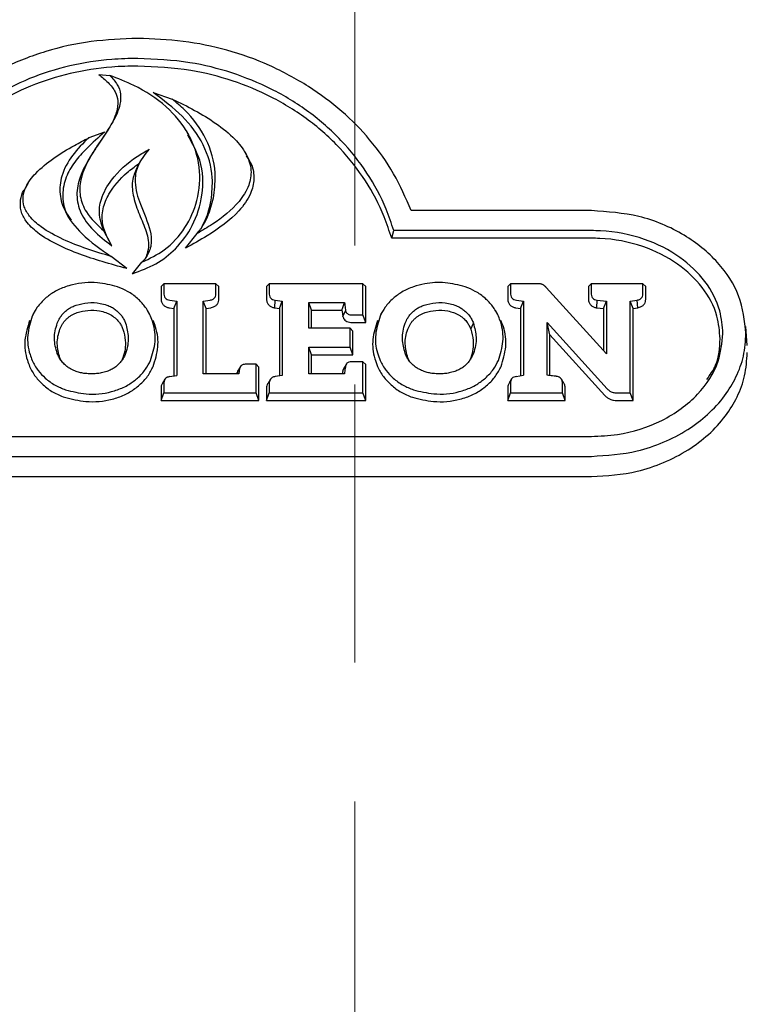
# Model space of a CAD drawing. Header units: inches. Extents: x 35 to 206, y 22 to 147.
# Tile 15 of 49: x 97.71 to 99.8, y 50.83 to 53.66. Entities that reach past the tile are written whole.
import ezdxf

# ---------------------------------------------------------------- set-up
doc = ezdxf.new("R2010")
doc.units = ezdxf.units.IN
doc.header["$LTSCALE"] = 16
doc.header["$MEASUREMENT"] = 0
doc.linetypes.add('HIDDEN', pattern=[0.075, 0.05, -0.025])
doc.layers.add('FORMAT', color=7, linetype='Continuous')

msp = doc.modelspace()

# ---------------------------------------------------------------- linework, layer by layer
at = {"color": 7, "linetype": 'Continuous', "lineweight": 25}
for p, q in [((97.9385, 53.5028), (97.9694, 53.4998)), ((98.0947, 53.4504), (98.1494, 53.4319)), ((97.9545, 53.3366), (97.9093, 53.3206)), ((98.197, 53.3289), (98.1899, 53.3407)), ((98.364, 53.2699), (98.3569, 53.2816)), ((98.0557, 53.2506), (98.0484, 53.2385)), ((97.7341, 53.189), (97.7269, 53.1773)), ((99.3551, 53.1109), (98.8364, 53.1109)), ((97.9756, 53.0099), (97.953, 53.0525)), ((98.1878, 53.003), (98.2208, 53.045)), ((98.7806, 53.0315), (98.7868, 53.0535)), ((99.3551, 53.0535), (98.7868, 53.0535)), ((99.3551, 53.0315), (98.7806, 53.0315)), ((98.0187, 52.944), (97.9737, 52.9791)), ((98.0348, 52.9295), (98.0623, 52.9625)), ((98.1173, 52.8926), (98.1254, 52.9007)), ((98.1173, 52.8926), (98.1173, 52.8561)), ((98.1254, 52.9007), (98.1254, 52.8711)), ((98.2751, 52.9007), (98.1254, 52.9007)), ((98.2751, 52.8711), (98.2751, 52.9007)), ((98.2831, 52.8926), (98.2751, 52.9007)), ((98.2831, 52.8561), (98.2831, 52.8926)), ((98.4206, 52.8926), (98.4286, 52.9007)), ((98.4206, 52.8926), (98.4206, 52.8561)), ((98.4286, 52.9007), (98.4286, 52.8711)), ((98.6981, 52.9007), (98.4286, 52.9007)), ((98.6981, 52.8113), (98.6981, 52.9007)), ((98.7061, 52.8926), (98.6981, 52.9007)), ((98.7061, 52.7894), (98.7061, 52.8926)), ((99.1146, 52.8926), (99.1226, 52.9007)), ((99.1146, 52.8926), (99.1146, 52.8561)), ((99.1226, 52.9007), (99.1226, 52.8711)), ((99.199, 52.9007), (99.1226, 52.9007)), ((99.3984, 52.6987), (99.2253, 52.8899)), ((99.3466, 52.8926), (99.3547, 52.9007)), ((99.3466, 52.8926), (99.3466, 52.8561)), ((99.3547, 52.9007), (99.3547, 52.8711)), ((99.5034, 52.9007), (99.3547, 52.9007)), ((99.5034, 52.8711), (99.5034, 52.9007)), ((99.5114, 52.8926), (99.5034, 52.9007)), ((99.5114, 52.8561), (99.5114, 52.8926)), ((98.1425, 52.8533), (98.1622, 52.8504)), ((98.1542, 52.8295), (98.1622, 52.8504)), ((98.1622, 52.8504), (98.1622, 52.6364)), ((98.2385, 52.8502), (98.2586, 52.8533)), ((98.2385, 52.6414), (98.2385, 52.8502)), ((98.2466, 52.8294), (98.2385, 52.8502)), ((98.4441, 52.8315), (98.4455, 52.8533)), ((98.4455, 52.8533), (98.4659, 52.8504)), ((98.4579, 52.8295), (98.4659, 52.8504)), ((98.4659, 52.8504), (98.4659, 52.6369)), ((98.5422, 52.8463), (98.6449, 52.8463)), ((98.5422, 52.7726), (98.5422, 52.8463)), ((98.5503, 52.8244), (98.5422, 52.8463)), ((99.1394, 52.8533), (99.1595, 52.8504)), ((99.1514, 52.8295), (99.1595, 52.8504)), ((99.1595, 52.8504), (99.1595, 52.6372)), ((99.3706, 52.8314), (99.3719, 52.8533)), ((99.3719, 52.8533), (99.3984, 52.8502)), ((99.3903, 52.8291), (99.3984, 52.8502)), ((99.3984, 52.8502), (99.3984, 52.6987)), ((99.4669, 52.8504), (99.487, 52.8533)), ((99.4749, 52.8295), (99.4669, 52.8504)), ((99.4669, 52.5869), (99.4669, 52.8504)), ((99.4884, 52.8315), (99.487, 52.8533)), ((97.755, 52.8235), (97.7479, 52.8117)), ((98.0853, 52.8122), (98.0781, 52.824)), ((98.1411, 52.8314), (98.1542, 52.8295)), ((98.1542, 52.8295), (98.1542, 52.6353)), ((98.2466, 52.8294), (98.26, 52.8315)), ((98.2466, 52.6414), (98.2466, 52.8294)), ((98.4441, 52.8315), (98.4579, 52.8295)), ((98.4579, 52.8295), (98.4579, 52.6356)), ((98.5503, 52.7726), (98.5503, 52.8244)), ((98.5503, 52.8244), (98.6377, 52.8244)), ((98.6401, 52.8066), (98.648, 52.8229)), ((98.7559, 52.8236), (98.7488, 52.8118)), ((99.0862, 52.8119), (99.0791, 52.8237)), ((99.138, 52.8315), (99.1514, 52.8295)), ((99.1514, 52.8295), (99.1514, 52.636)), ((99.3706, 52.8314), (99.3903, 52.8291)), ((99.3903, 52.8291), (99.3903, 52.7076)), ((99.4749, 52.8295), (99.4884, 52.8315)), ((99.4749, 52.565), (99.4749, 52.8295)), ((98.6648, 52.8113), (98.6981, 52.8113)), ((98.6648, 52.7894), (98.7061, 52.7894)), ((98.7061, 52.7894), (98.6981, 52.8113)), ((98.6611, 52.7726), (98.5422, 52.7726)), ((98.6611, 52.7182), (98.6611, 52.7726)), ((98.6691, 52.7646), (98.6611, 52.7726)), ((98.6691, 52.6963), (98.6691, 52.7646)), ((99.0083, 52.7698), (99.0159, 52.787)), ((99.2279, 52.7888), (99.4006, 52.5984)), ((99.2279, 52.6375), (99.2279, 52.7888)), ((99.2359, 52.7536), (99.2279, 52.7888)), ((99.803, 52.7226), (99.7992, 52.7774)), ((99.2359, 52.6366), (99.2359, 52.7536)), ((99.2359, 52.7536), (99.3943, 52.5791)), ((98.5422, 52.7182), (98.6611, 52.7182)), ((98.5422, 52.6414), (98.5422, 52.7182)), ((98.5503, 52.6963), (98.5422, 52.7182)), ((98.6691, 52.6963), (98.6611, 52.7182)), ((97.8302, 52.6791), (97.8261, 52.6875)), ((98.0076, 52.6875), (98.003, 52.6784)), ((98.5503, 52.6414), (98.5503, 52.6963)), ((98.5503, 52.6963), (98.6691, 52.6963)), ((98.6981, 52.6764), (98.6648, 52.6764)), ((98.7061, 52.6684), (98.6981, 52.6764)), ((98.6981, 52.5869), (98.6981, 52.6764)), ((98.8306, 52.6798), (98.8269, 52.6876)), ((99.0083, 52.6875), (99.0035, 52.6781)), ((98.3349, 52.6429), (98.3429, 52.6567)), ((98.3453, 52.6622), (98.3396, 52.6528)), ((98.3462, 52.6637), (98.346, 52.6634)), ((98.3907, 52.6691), (98.3593, 52.6691)), ((98.3987, 52.661), (98.3907, 52.6691)), ((98.3907, 52.5869), (98.3907, 52.6691)), ((98.3987, 52.565), (98.3987, 52.661)), ((98.6401, 52.651), (98.648, 52.6647)), ((98.6497, 52.6687), (98.6448, 52.6605)), ((98.6512, 52.6713), (98.6509, 52.6706)), ((98.7061, 52.565), (98.7061, 52.6684)), ((98.1284, 52.6263), (98.1216, 52.615)), ((98.1415, 52.6335), (98.1622, 52.6364)), ((98.341, 52.6414), (98.2385, 52.6414)), ((98.3349, 52.6429), (98.3347, 52.6414)), ((98.4317, 52.6263), (98.4249, 52.615)), ((98.4659, 52.6369), (98.4453, 52.6337)), ((98.6449, 52.6414), (98.5422, 52.6414)), ((99.1257, 52.6269), (99.1189, 52.6156)), ((99.1391, 52.6342), (99.1595, 52.6372)), ((99.2762, 52.6142), (99.2691, 52.6259)), ((98.1173, 52.601), (98.1173, 52.565)), ((98.1254, 52.616), (98.1254, 52.5869)), ((98.4206, 52.601), (98.4206, 52.565)), ((98.4286, 52.616), (98.4286, 52.5869)), ((99.1146, 52.6014), (99.1146, 52.565)), ((99.1226, 52.6164), (99.1226, 52.5869)), ((99.2716, 52.5869), (99.2716, 52.6164)), ((99.2796, 52.565), (99.2796, 52.6014)), ((98.1173, 52.565), (98.1254, 52.5869)), ((98.1173, 52.565), (98.3987, 52.565)), ((98.1254, 52.5869), (98.3907, 52.5869)), ((98.3987, 52.565), (98.3907, 52.5869)), ((98.4206, 52.565), (98.4286, 52.5869)), ((98.4206, 52.565), (98.7061, 52.565)), ((98.4286, 52.5869), (98.6981, 52.5869)), ((98.7061, 52.565), (98.6981, 52.5869)), ((99.1146, 52.565), (99.1226, 52.5869)), ((99.1146, 52.565), (99.2796, 52.565)), ((99.1226, 52.5869), (99.2716, 52.5869)), ((99.2796, 52.565), (99.2716, 52.5869)), ((99.4277, 52.5869), (99.4669, 52.5869)), ((99.4277, 52.565), (99.4749, 52.565)), ((99.4749, 52.565), (99.4669, 52.5869)), ((96.7447, 52.4616), (99.3551, 52.4616)), ((96.7447, 52.4041), (99.3551, 52.4041)), ((96.7447, 52.3458), (99.3551, 52.3458))]:
    msp.add_line(p, q, dxfattribs=at)
for points, knots in [([(98.05, 53.6063), (98.0051, 53.6045), (97.9155, 53.6009), (97.7843, 53.5717), (97.661, 53.5237), (97.5517, 53.4586), (97.4593, 53.3797), (97.3869, 53.2942), (97.3306, 53.2039), (97.3052, 53.1419), (97.2926, 53.1109)], [0, 0, 0, 0, 0.1319493, 0.2638169, 0.3961799, 0.528539, 0.6524829, 0.7764819, 0.8882185, 1, 1, 1, 1]), ([(98.5415, 53.4682), (98.5046, 53.4895), (98.431, 53.5321), (98.3084, 53.5744), (98.1807, 53.6014), (98.0939, 53.6047), (98.05, 53.6063)], [0, 0, 0, 0, 0.252392, 0.504794, 0.749393, 1, 1, 1, 1]), ([(98.05, 53.5488), (98.025, 53.5482), (97.9591, 53.5467), (97.8534, 53.5297), (97.7371, 53.4935), (97.6306, 53.4389), (97.5388, 53.3705), (97.4643, 53.2913), (97.3921, 53.1881), (97.3615, 53.1049), (97.3425, 53.0535)], [0, 0, 0, 0, 0.0760656, 0.2011613, 0.3261825, 0.4515503, 0.5769436, 0.6936735, 0.8104712, 1, 1, 1, 1]), ([(98.05, 53.5269), (98.025, 53.5263), (97.9596, 53.5247), (97.8549, 53.5078), (97.7401, 53.472), (97.6349, 53.4179), (97.5442, 53.3503), (97.4706, 53.272), (97.3982, 53.1683), (97.3678, 53.0842), (97.3487, 53.0315)], [0, 0, 0, 0, 0.0764077, 0.200548, 0.3246141, 0.4490249, 0.573462, 0.6893538, 0.8053132, 1, 1, 1, 1]), ([(98.7868, 53.0535), (98.7798, 53.0742), (98.7606, 53.1315), (98.7124, 53.2205), (98.6378, 53.3153), (98.5445, 53.397), (98.438, 53.4625), (98.3219, 53.5095), (98.1925, 53.5423), (98.1003, 53.5465), (98.05, 53.5488)], [0, 0, 0, 0, 0.07443, 0.205747, 0.337024, 0.468546, 0.600059, 0.724974, 0.849908, 1, 1, 1, 1]), ([(98.7806, 53.0315), (98.7738, 53.0523), (98.7551, 53.1094), (98.708, 53.198), (98.6348, 53.2925), (98.543, 53.3739), (98.438, 53.4394), (98.3234, 53.4866), (98.1941, 53.52), (98.1013, 53.5244), (98.05, 53.5269)], [0, 0, 0, 0, 0.074734, 0.205442, 0.33611, 0.467031, 0.597942, 0.722106, 0.846289, 1, 1, 1, 1]), ([(97.9385, 53.5028), (97.9475, 53.4951), (97.9652, 53.4798), (97.9865, 53.455), (97.9949, 53.4249), (97.989, 53.3875), (97.9669, 53.3449), (97.9257, 53.2856), (97.886, 53.2247), (97.8713, 53.156), (97.8838, 53.1015), (97.9216, 53.0516), (97.9569, 53.0243), (97.9756, 53.0099)], [0, 0, 0, 0, 0.058644, 0.116382, 0.163234, 0.220929, 0.31565, 0.41119, 0.593391, 0.686407, 0.780162, 0.883786, 1, 1, 1, 1]), ([(97.9694, 53.4998), (97.9774, 53.4914), (97.9926, 53.4755), (98.0022, 53.446), (97.9996, 53.4085), (97.968, 53.3425), (97.9151, 53.2769), (97.8839, 53.2033), (97.8814, 53.1519), (97.9025, 53.0984), (97.9341, 53.0697), (97.953, 53.0525)], [0, 0, 0, 0, 0.066059, 0.123728, 0.18124, 0.290944, 0.551324, 0.66595, 0.761746, 0.857857, 1, 1, 1, 1]), ([(98.0623, 52.9625), (98.0845, 52.9732), (98.1346, 52.9975), (98.1899, 53.0608), (98.2265, 53.143), (98.2331, 53.2374), (98.2019, 53.3327), (98.1344, 53.4142), (98.0522, 53.4683), (97.993, 53.4908), (97.9694, 53.4998)], [0, 0, 0, 0, 0.094922, 0.214316, 0.335378, 0.474262, 0.617402, 0.756967, 0.902985, 1, 1, 1, 1]), ([(98.2612, 53.1408), (98.2635, 53.1625), (98.269, 53.2166), (98.2436, 53.3026), (98.1811, 53.3859), (98.1237, 53.4288), (98.0947, 53.4504)], [0, 0, 0, 0, 0.181403, 0.452507, 0.723497, 1, 1, 1, 1]), ([(98.8364, 53.1109), (98.821, 53.1468), (98.7901, 53.2186), (98.7212, 53.3143), (98.6393, 53.3997), (98.5743, 53.4451), (98.5415, 53.4682)], [0, 0, 0, 0, 0.257236, 0.514536, 0.754384, 1, 1, 1, 1]), ([(98.1494, 53.4319), (98.1711, 53.4214), (98.2145, 53.4002), (98.2761, 53.3626), (98.3272, 53.3217), (98.3636, 53.2761), (98.3794, 53.2293), (98.3715, 53.18), (98.3354, 53.1241), (98.2801, 53.08), (98.2356, 53.0537), (98.2208, 53.045)], [0, 0, 0, 0, 0.122033, 0.244155, 0.368558, 0.461343, 0.555093, 0.637274, 0.735924, 0.911891, 1, 1, 1, 1]), ([(98.2692, 53.1547), (98.2715, 53.1764), (98.2772, 53.2312), (98.2517, 53.3187), (98.2012, 53.3885), (98.1615, 53.4218), (98.1494, 53.4319)], [0, 0, 0, 0, 0.211184, 0.534593, 0.857587, 1, 1, 1, 1]), ([(97.9545, 53.3366), (97.937, 53.3212), (97.9063, 53.2943), (97.8676, 53.2516), (97.8413, 53.207), (97.8312, 53.1571), (97.8378, 53.1132), (97.8537, 53.0913), (97.859, 53.0839)], [0, 0, 0, 0, 0.222754, 0.391479, 0.559396, 0.734279, 0.909621, 1, 1, 1, 1]), ([(98.0348, 52.9295), (98.0579, 52.9381), (98.1043, 52.9551), (98.1647, 53.0027), (98.2132, 53.0701), (98.24, 53.1579), (98.2377, 53.2506), (98.2071, 53.3043), (98.1938, 53.3278)], [0, 0, 0, 0, 0.135549, 0.272351, 0.436305, 0.627331, 0.837096, 1, 1, 1, 1]), ([(97.9737, 52.9791), (97.9502, 52.9862), (97.9031, 53.0002), (97.8345, 53.0272), (97.7777, 53.0576), (97.74, 53.0907), (97.7216, 53.1217), (97.7185, 53.1516), (97.7293, 53.1854), (97.7588, 53.2235), (97.8079, 53.2628), (97.8607, 53.2953), (97.8955, 53.3134), (97.9093, 53.3206)], [0, 0, 0, 0, 0.11994, 0.239964, 0.362231, 0.439706, 0.495975, 0.552677, 0.601899, 0.688551, 0.803938, 0.922469, 1, 1, 1, 1]), ([(97.9093, 53.3206), (97.8928, 53.3043), (97.8597, 53.2716), (97.8294, 53.2154), (97.8232, 53.1581), (97.8417, 53.0994), (97.8918, 53.0361), (97.9441, 52.9997), (97.9737, 52.9791)], [0, 0, 0, 0, 0.159075, 0.319242, 0.446628, 0.574012, 0.759384, 1, 1, 1, 1]), ([(97.953, 53.0525), (97.9474, 53.0674), (97.9362, 53.0971), (97.9438, 53.1494), (97.9781, 53.21), (98.03, 53.257), (98.0715, 53.281), (98.0832, 53.2877)], [0, 0, 0, 0, 0.164706, 0.326908, 0.542293, 0.871116, 1, 1, 1, 1]), ([(98.0832, 53.2877), (98.0702, 53.2718), (98.047, 53.2433), (98.0391, 53.1859), (98.0577, 53.1238), (98.0849, 53.0679), (98.0914, 53.0166), (98.0812, 52.9847), (98.0676, 52.9686), (98.0623, 52.9625)], [0, 0, 0, 0, 0.167487, 0.29931, 0.488935, 0.721026, 0.826679, 0.93358, 1, 1, 1, 1]), ([(97.9756, 53.0099), (97.9648, 53.0296), (97.9465, 53.0633), (97.9476, 53.1164), (97.9698, 53.1693), (98.0078, 53.2126), (98.0413, 53.2373), (98.0523, 53.2455)], [0, 0, 0, 0, 0.240138, 0.408199, 0.575344, 0.860102, 1, 1, 1, 1]), ([(98.3618, 53.2689), (98.3674, 53.2607), (98.3814, 53.2404), (98.3865, 53.2018), (98.3757, 53.1546), (98.3327, 53.0949), (98.2641, 53.0453), (98.2087, 53.0146), (98.1878, 53.003)], [0, 0, 0, 0, 0.082795, 0.206131, 0.329567, 0.499404, 0.811361, 1, 1, 1, 1]), ([(98.0496, 53.2382), (98.0441, 53.2261), (98.032, 53.1996), (98.0356, 53.1532), (98.0517, 53.1055), (98.0731, 53.0579), (98.0852, 53.0133), (98.077, 52.9872), (98.074, 52.9777)], [0, 0, 0, 0, 0.144241, 0.314887, 0.506504, 0.700351, 0.890768, 1, 1, 1, 1]), ([(98.0187, 52.944), (97.9951, 52.9506), (97.9276, 52.9694), (97.8391, 53.0003), (97.7657, 53.042), (97.7293, 53.0764), (97.7123, 53.1098), (97.7116, 53.1407), (97.7177, 53.1639), (97.7261, 53.1742), (97.7281, 53.1766)], [0, 0, 0, 0, 0.1650927, 0.4704492, 0.6302185, 0.743314, 0.8232908, 0.9037021, 0.977481, 1, 1, 1, 1]), ([(98.2208, 53.045), (98.2275, 53.0538), (98.2409, 53.0714), (98.2584, 53.1081), (98.265, 53.1366), (98.2692, 53.1547)], [0, 0, 0, 0, 0.266612, 0.53291, 1, 1, 1, 1]), ([(98.2312, 53.0578), (98.2363, 53.067), (98.2508, 53.0934), (98.2571, 53.1221), (98.2612, 53.1408)], [0, 0, 0, 0, 0.3510579, 1, 1, 1, 1]), ([(99.7999, 52.7576), (99.7957, 52.7942), (99.7874, 52.8675), (99.7217, 52.9667), (99.6228, 53.0468), (99.4956, 53.1009), (99.4012, 53.1076), (99.3551, 53.1109)], [0, 0, 0, 0, 0.189433, 0.378825, 0.577169, 0.79321, 1, 1, 1, 1]), ([(99.7336, 52.7576), (99.7318, 52.7793), (99.7274, 52.832), (99.686, 52.9099), (99.6108, 52.9821), (99.5069, 53.0346), (99.4159, 53.0524), (99.3639, 53.0533), (99.3551, 53.0535)], [0, 0, 0, 0, 0.1336056, 0.3226393, 0.5135436, 0.7235442, 0.9528096, 1, 1, 1, 1]), ([(99.7256, 52.7426), (99.7237, 52.7644), (99.7193, 52.8163), (99.678, 52.8927), (99.6039, 52.9628), (99.5019, 53.0137), (99.4133, 53.0306), (99.3631, 53.0314), (99.3551, 53.0315)], [0, 0, 0, 0, 0.136713, 0.325559, 0.516202, 0.726532, 0.956457, 1, 1, 1, 1]), ([(97.9916, 52.8919), (97.9726, 52.8967), (97.9306, 52.9074), (97.8782, 52.9031), (97.849, 52.8939), (97.8424, 52.8919)], [0, 0, 0, 0, 0.3875501, 0.8613595, 1, 1, 1, 1]), ([(98.9923, 52.8919), (98.9733, 52.8967), (98.9353, 52.9064), (98.8833, 52.9036), (98.854, 52.895), (98.8432, 52.8919)], [0, 0, 0, 0, 0.3893183, 0.7766673, 1, 1, 1, 1]), ([(97.8424, 52.8919), (97.8367, 52.8897), (97.8253, 52.8854), (97.805, 52.875), (97.7922, 52.8648), (97.784, 52.8584)], [0, 0, 0, 0, 0.264801, 0.529649, 1, 1, 1, 1]), ([(98.0494, 52.8584), (98.0449, 52.8621), (98.0359, 52.8695), (98.0169, 52.8814), (98.0014, 52.8878), (97.9916, 52.8919)], [0, 0, 0, 0, 0.2667619, 0.5335095, 1, 1, 1, 1]), ([(98.8432, 52.8919), (98.8375, 52.8897), (98.8261, 52.8854), (98.8058, 52.8749), (98.7931, 52.8648), (98.7849, 52.8584)], [0, 0, 0, 0, 0.265165, 0.530376, 1, 1, 1, 1]), ([(99.0502, 52.8584), (99.0456, 52.8621), (99.0366, 52.8695), (99.0177, 52.8815), (99.0022, 52.8878), (98.9923, 52.8919)], [0, 0, 0, 0, 0.266851, 0.5337, 1, 1, 1, 1]), ([(99.207, 52.9002), (99.2061, 52.9003), (99.2044, 52.9005), (99.2018, 52.9006), (99.2, 52.9007), (99.199, 52.9007)], [0, 0, 0, 0, 0.310189, 0.654762, 1, 1, 1, 1]), ([(99.2139, 52.8986), (99.2131, 52.8989), (99.2116, 52.8994), (99.2092, 52.9), (99.2077, 52.9002), (99.207, 52.9002)], [0, 0, 0, 0, 0.369513, 0.683, 1, 1, 1, 1]), ([(99.2199, 52.895), (99.2192, 52.8955), (99.218, 52.8965), (99.216, 52.8977), (99.2146, 52.8983), (99.2139, 52.8986)], [0, 0, 0, 0, 0.366868, 0.682153, 1, 1, 1, 1]), ([(99.2253, 52.8899), (99.2248, 52.8904), (99.2238, 52.8915), (99.2219, 52.8932), (99.2206, 52.8943), (99.2199, 52.895)], [0, 0, 0, 0, 0.303666, 0.607097, 1, 1, 1, 1]), ([(97.784, 52.8584), (97.7799, 52.8544), (97.7715, 52.8463), (97.7581, 52.8297), (97.7511, 52.8161), (97.7466, 52.8074)], [0, 0, 0, 0, 0.266261, 0.532534, 1, 1, 1, 1]), ([(97.8729, 52.8392), (97.8839, 52.842), (97.9065, 52.8477), (97.9373, 52.8463), (97.9551, 52.8411), (97.9614, 52.8392)], [0, 0, 0, 0, 0.377221, 0.779771, 1, 1, 1, 1]), ([(98.0869, 52.8073), (98.0844, 52.8123), (98.0796, 52.8222), (98.068, 52.8399), (98.0566, 52.8512), (98.0494, 52.8584)], [0, 0, 0, 0, 0.265952, 0.531957, 1, 1, 1, 1]), ([(98.1173, 52.8561), (98.1176, 52.8529), (98.1182, 52.8471), (98.1231, 52.8397), (98.1298, 52.8347), (98.1362, 52.8323), (98.1401, 52.8316), (98.1411, 52.8314)], [0, 0, 0, 0, 0.278151, 0.492723, 0.707549, 0.922617, 1, 1, 1, 1]), ([(98.1254, 52.8711), (98.1256, 52.8685), (98.126, 52.8641), (98.1298, 52.8588), (98.1351, 52.855), (98.1398, 52.8539), (98.1425, 52.8533)], [0, 0, 0, 0, 0.310013, 0.512482, 0.715091, 1, 1, 1, 1]), ([(98.2586, 52.8533), (98.2615, 52.8541), (98.2663, 52.8553), (98.2715, 52.8595), (98.2746, 52.8647), (98.2749, 52.8688), (98.2751, 52.8711)], [0, 0, 0, 0, 0.312581, 0.515898, 0.719157, 1, 1, 1, 1]), ([(98.26, 52.8315), (98.2636, 52.8324), (98.2699, 52.8339), (98.2772, 52.8394), (98.2816, 52.846), (98.283, 52.8518), (98.2831, 52.8552), (98.2831, 52.8561)], [0, 0, 0, 0, 0.273008, 0.488633, 0.704427, 0.922585, 1, 1, 1, 1]), ([(98.4206, 52.8561), (98.4209, 52.8528), (98.4215, 52.847), (98.4264, 52.8396), (98.433, 52.8346), (98.4394, 52.8323), (98.4431, 52.8317), (98.4441, 52.8315)], [0, 0, 0, 0, 0.281856, 0.49783, 0.714098, 0.929268, 1, 1, 1, 1]), ([(98.4286, 52.8711), (98.4289, 52.8685), (98.4293, 52.8641), (98.433, 52.8588), (98.4382, 52.855), (98.4428, 52.854), (98.4455, 52.8533)], [0, 0, 0, 0, 0.311039, 0.515452, 0.720102, 1, 1, 1, 1]), ([(98.6377, 52.8244), (98.6389, 52.828), (98.6413, 52.8353), (98.6437, 52.8427), (98.6449, 52.8463)], [0, 0, 0, 0, 0.5, 1, 1, 1, 1]), ([(98.6449, 52.8463), (98.6453, 52.8436), (98.6459, 52.8384), (98.6468, 52.8306), (98.6476, 52.8254), (98.648, 52.8229)], [0, 0, 0, 0, 0.342147, 0.671021, 1, 1, 1, 1]), ([(98.7849, 52.8584), (98.7807, 52.8544), (98.7723, 52.8464), (98.7589, 52.8297), (98.7519, 52.8161), (98.7474, 52.8074)], [0, 0, 0, 0, 0.266216, 0.532429, 1, 1, 1, 1]), ([(98.8737, 52.8392), (98.8847, 52.842), (98.9076, 52.8478), (98.9384, 52.8463), (98.956, 52.841), (98.962, 52.8392)], [0, 0, 0, 0, 0.382519, 0.789278, 1, 1, 1, 1]), ([(99.0877, 52.8073), (99.0852, 52.8123), (99.0803, 52.8222), (99.0687, 52.8399), (99.0574, 52.8512), (99.0502, 52.8584)], [0, 0, 0, 0, 0.265834, 0.531714, 1, 1, 1, 1]), ([(99.1146, 52.8561), (99.1149, 52.8528), (99.1154, 52.847), (99.1203, 52.8396), (99.127, 52.8346), (99.1333, 52.8323), (99.1371, 52.8317), (99.138, 52.8315)], [0, 0, 0, 0, 0.283146, 0.499254, 0.715668, 0.930681, 1, 1, 1, 1]), ([(99.1226, 52.8711), (99.1228, 52.8685), (99.1232, 52.8641), (99.1269, 52.8588), (99.1322, 52.855), (99.1367, 52.854), (99.1394, 52.8533)], [0, 0, 0, 0, 0.310528, 0.515183, 0.72011, 1, 1, 1, 1]), ([(99.3466, 52.8561), (99.347, 52.8529), (99.3475, 52.847), (99.3524, 52.8397), (99.3591, 52.8347), (99.3656, 52.8323), (99.3695, 52.8316), (99.3706, 52.8314)], [0, 0, 0, 0, 0.277479, 0.490306, 0.703386, 0.916886, 1, 1, 1, 1]), ([(99.3547, 52.8711), (99.3549, 52.8685), (99.3553, 52.8641), (99.3591, 52.8588), (99.3644, 52.855), (99.3691, 52.8539), (99.3719, 52.8533)], [0, 0, 0, 0, 0.307821, 0.509126, 0.710584, 1, 1, 1, 1]), ([(99.487, 52.8533), (99.4899, 52.8541), (99.4947, 52.8553), (99.4998, 52.8595), (99.5029, 52.8647), (99.5032, 52.8688), (99.5034, 52.8711)], [0, 0, 0, 0, 0.311878, 0.514819, 0.71768, 1, 1, 1, 1]), ([(99.4884, 52.8315), (99.492, 52.8324), (99.4983, 52.8339), (99.5056, 52.8394), (99.5099, 52.846), (99.5113, 52.8518), (99.5114, 52.8553), (99.5114, 52.8561)], [0, 0, 0, 0, 0.274092, 0.489206, 0.704473, 0.922717, 1, 1, 1, 1]), ([(97.8185, 52.787), (97.8208, 52.7921), (97.8244, 52.8004), (97.8318, 52.811), (97.837, 52.8164), (97.8397, 52.8191)], [0, 0, 0, 0, 0.436356, 0.715911, 1, 1, 1, 1]), ([(97.8397, 52.8191), (97.8434, 52.8222), (97.8501, 52.828), (97.8614, 52.8346), (97.8691, 52.8377), (97.8729, 52.8392)], [0, 0, 0, 0, 0.383159, 0.688669, 1, 1, 1, 1]), ([(97.8456, 52.7993), (97.8478, 52.8013), (97.8521, 52.8052), (97.8595, 52.8101), (97.8674, 52.8145), (97.8731, 52.8167), (97.876, 52.8178)], [0, 0, 0, 0, 0.24948, 0.498996, 0.747934, 1, 1, 1, 1]), ([(97.876, 52.8178), (97.8862, 52.8204), (97.9071, 52.8256), (97.9359, 52.8244), (97.9524, 52.8195), (97.9583, 52.8178)], [0, 0, 0, 0, 0.37664, 0.77763, 1, 1, 1, 1]), ([(97.9583, 52.8178), (97.9611, 52.8167), (97.9668, 52.8145), (97.9773, 52.8088), (97.9839, 52.8032), (97.9882, 52.7994)], [0, 0, 0, 0, 0.252547, 0.505137, 1, 1, 1, 1]), ([(97.9614, 52.8392), (97.9659, 52.8374), (97.9743, 52.834), (97.9853, 52.827), (97.9912, 52.8217), (97.9942, 52.8191)], [0, 0, 0, 0, 0.3713721, 0.6823767, 1, 1, 1, 1]), ([(97.9942, 52.8191), (97.9976, 52.8154), (98.0038, 52.8088), (98.0106, 52.7979), (98.0137, 52.7907), (98.0153, 52.787)], [0, 0, 0, 0, 0.376475, 0.68585, 1, 1, 1, 1]), ([(98.6377, 52.8244), (98.638, 52.8214), (98.6386, 52.8169), (98.6394, 52.811), (98.6399, 52.8081), (98.6401, 52.8066)], [0, 0, 0, 0, 0.499892, 0.749894, 1, 1, 1, 1]), ([(98.648, 52.8229), (98.6486, 52.8212), (98.6496, 52.8181), (98.6532, 52.8144), (98.6579, 52.812), (98.662, 52.8114), (98.6644, 52.8113), (98.6648, 52.8113)], [0, 0, 0, 0, 0.259366, 0.475236, 0.691325, 0.956098, 1, 1, 1, 1]), ([(98.8193, 52.787), (98.8216, 52.7921), (98.8253, 52.8004), (98.8327, 52.811), (98.8379, 52.8164), (98.8405, 52.8191)], [0, 0, 0, 0, 0.4362935, 0.7159314, 1, 1, 1, 1]), ([(98.8405, 52.8191), (98.8442, 52.8223), (98.8509, 52.828), (98.8622, 52.8346), (98.8698, 52.8377), (98.8737, 52.8392)], [0, 0, 0, 0, 0.385082, 0.689708, 1, 1, 1, 1]), ([(98.8464, 52.7993), (98.8486, 52.8013), (98.8529, 52.8052), (98.8603, 52.8101), (98.8682, 52.8145), (98.8739, 52.8167), (98.8767, 52.8178)], [0, 0, 0, 0, 0.249988, 0.500005, 0.748477, 1, 1, 1, 1]), ([(98.8767, 52.8178), (98.887, 52.8204), (98.9082, 52.8257), (98.9369, 52.8243), (98.9533, 52.8195), (98.9589, 52.8178)], [0, 0, 0, 0, 0.381863, 0.787118, 1, 1, 1, 1]), ([(98.9589, 52.8178), (98.9618, 52.8167), (98.9674, 52.8145), (98.9753, 52.8102), (98.9826, 52.8052), (98.9868, 52.8014), (98.989, 52.7994)], [0, 0, 0, 0, 0.2515164, 0.5030733, 0.7498974, 1, 1, 1, 1]), ([(98.962, 52.8392), (98.9666, 52.8374), (98.975, 52.834), (98.9861, 52.827), (98.992, 52.8217), (98.995, 52.8191)], [0, 0, 0, 0, 0.373399, 0.683445, 1, 1, 1, 1]), ([(98.995, 52.8191), (98.9983, 52.8155), (99.0044, 52.809), (99.0112, 52.7981), (99.0143, 52.7907), (99.0159, 52.787)], [0, 0, 0, 0, 0.366389, 0.680578, 1, 1, 1, 1]), ([(97.7391, 52.7949), (97.7332, 52.7761), (97.7216, 52.7386), (97.7272, 52.6926), (97.7368, 52.6685), (97.7391, 52.6626)], [0, 0, 0, 0, 0.431012, 0.860681, 1, 1, 1, 1]), ([(97.7466, 52.8074), (97.741, 52.7893), (97.7297, 52.7532), (97.7351, 52.709), (97.7443, 52.6858), (97.7466, 52.6801)], [0, 0, 0, 0, 0.431003, 0.860613, 1, 1, 1, 1]), ([(97.8261, 52.7698), (97.8285, 52.775), (97.832, 52.7829), (97.839, 52.7927), (97.8434, 52.7971), (97.8456, 52.7993)], [0, 0, 0, 0, 0.489466, 0.742982, 1, 1, 1, 1]), ([(97.9882, 52.7994), (97.9914, 52.7961), (97.9971, 52.79), (98.0034, 52.7799), (98.0062, 52.7732), (98.0076, 52.7698)], [0, 0, 0, 0, 0.375815, 0.685518, 1, 1, 1, 1]), ([(98.0869, 52.6801), (98.0925, 52.6979), (98.1037, 52.7335), (98.0986, 52.7777), (98.0893, 52.8012), (98.0869, 52.8073)], [0, 0, 0, 0, 0.4253379, 0.8491741, 1, 1, 1, 1]), ([(98.0944, 52.6626), (98.1002, 52.6811), (98.1119, 52.7181), (98.1066, 52.7641), (98.0969, 52.7885), (98.0943, 52.7949)], [0, 0, 0, 0, 0.425578, 0.84971, 1, 1, 1, 1]), ([(98.6401, 52.8066), (98.641, 52.804), (98.6427, 52.7992), (98.6483, 52.7937), (98.6552, 52.7904), (98.6609, 52.7894), (98.6642, 52.7894), (98.6648, 52.7894)], [0, 0, 0, 0, 0.2713622, 0.4952954, 0.7193369, 0.9460571, 1, 1, 1, 1]), ([(98.7399, 52.795), (98.7342, 52.7769), (98.7228, 52.741), (98.7273, 52.695), (98.737, 52.67), (98.7399, 52.6625)], [0, 0, 0, 0, 0.413507, 0.825245, 1, 1, 1, 1]), ([(98.7474, 52.8074), (98.742, 52.7901), (98.731, 52.7555), (98.7353, 52.7113), (98.7446, 52.6872), (98.7474, 52.6801)], [0, 0, 0, 0, 0.413312, 0.824788, 1, 1, 1, 1]), ([(98.8269, 52.7698), (98.8293, 52.775), (98.8328, 52.7829), (98.8399, 52.7927), (98.8442, 52.7971), (98.8464, 52.7993)], [0, 0, 0, 0, 0.489654, 0.74312, 1, 1, 1, 1]), ([(98.989, 52.7994), (98.992, 52.7962), (98.9977, 52.7901), (99.004, 52.78), (99.0068, 52.7732), (99.0083, 52.7698)], [0, 0, 0, 0, 0.365514, 0.680132, 1, 1, 1, 1]), ([(99.0877, 52.6801), (99.0933, 52.6981), (99.1045, 52.734), (99.0992, 52.7782), (99.09, 52.8015), (99.0877, 52.8073)], [0, 0, 0, 0, 0.429478, 0.857528, 1, 1, 1, 1]), ([(99.0952, 52.6626), (99.101, 52.6813), (99.1127, 52.7187), (99.1071, 52.7646), (99.0975, 52.7888), (99.0951, 52.7949)], [0, 0, 0, 0, 0.429558, 0.857742, 1, 1, 1, 1]), ([(97.8185, 52.7003), (97.8164, 52.7073), (97.8099, 52.7284), (97.8098, 52.7584), (97.8163, 52.7798), (97.8185, 52.787)], [0, 0, 0, 0, 0.2470059, 0.7440421, 1, 1, 1, 1]), ([(97.8261, 52.6875), (97.8241, 52.6942), (97.818, 52.7144), (97.8179, 52.7429), (97.8241, 52.7631), (97.8261, 52.7698)], [0, 0, 0, 0, 0.24878, 0.749323, 1, 1, 1, 1]), ([(98.0076, 52.7698), (98.0104, 52.7591), (98.0153, 52.7403), (98.0147, 52.7123), (98.01, 52.6959), (98.0076, 52.6875)], [0, 0, 0, 0, 0.39231, 0.691531, 1, 1, 1, 1]), ([(98.0153, 52.787), (98.0185, 52.7736), (98.0237, 52.7527), (98.0221, 52.7232), (98.0176, 52.708), (98.0153, 52.7003)], [0, 0, 0, 0, 0.465618, 0.729382, 1, 1, 1, 1]), ([(98.8193, 52.7004), (98.8158, 52.7142), (98.8105, 52.7353), (98.8124, 52.7648), (98.817, 52.7796), (98.8193, 52.787)], [0, 0, 0, 0, 0.4786295, 0.7359148, 1, 1, 1, 1]), ([(98.8269, 52.6876), (98.8236, 52.7008), (98.8186, 52.7209), (98.8204, 52.7489), (98.8247, 52.7627), (98.8269, 52.7698)], [0, 0, 0, 0, 0.482704, 0.738044, 1, 1, 1, 1]), ([(99.0083, 52.7698), (99.0111, 52.7592), (99.0161, 52.7404), (99.0154, 52.7123), (99.0107, 52.6959), (99.0083, 52.6875)], [0, 0, 0, 0, 0.391841, 0.69109, 1, 1, 1, 1]), ([(99.0159, 52.787), (99.0192, 52.7736), (99.0245, 52.7526), (99.0228, 52.7231), (99.0182, 52.708), (99.0159, 52.7003)], [0, 0, 0, 0, 0.467359, 0.730173, 1, 1, 1, 1]), ([(99.3551, 52.4041), (99.3997, 52.4071), (99.4711, 52.4118), (99.5635, 52.4433), (99.6321, 52.4786), (99.6919, 52.524), (99.7389, 52.5753), (99.7733, 52.6323), (99.7956, 52.693), (99.7984, 52.7358), (99.7999, 52.7576)], [0, 0, 0, 0, 0.199366, 0.318695, 0.441806, 0.555671, 0.673365, 0.778663, 0.887647, 1, 1, 1, 1]), ([(99.3551, 52.4616), (99.3801, 52.4627), (99.4506, 52.466), (99.5615, 52.5018), (99.6642, 52.576), (99.7243, 52.6675), (99.7308, 52.7305), (99.7336, 52.7576)], [0, 0, 0, 0, 0.133255, 0.375017, 0.614014, 0.83442, 1, 1, 1, 1]), ([(99.6873, 52.6254), (99.6968, 52.6387), (99.722, 52.6742), (99.7242, 52.7162), (99.7256, 52.7426)], [0, 0, 0, 0, 0.374811, 1, 1, 1, 1]), ([(97.7466, 52.6801), (97.749, 52.6751), (97.7539, 52.6652), (97.7656, 52.6476), (97.7769, 52.6364), (97.784, 52.6293)], [0, 0, 0, 0, 0.266735, 0.533498, 1, 1, 1, 1]), ([(97.8397, 52.6684), (97.8365, 52.6717), (97.8303, 52.6782), (97.8234, 52.6891), (97.8202, 52.6965), (97.8185, 52.7003)], [0, 0, 0, 0, 0.352673, 0.673792, 1, 1, 1, 1]), ([(98.0153, 52.7003), (98.013, 52.6953), (98.0093, 52.687), (98.0019, 52.6764), (97.9968, 52.671), (97.9942, 52.6683)], [0, 0, 0, 0, 0.43729, 0.716586, 1, 1, 1, 1]), ([(98.0495, 52.6293), (98.0537, 52.6332), (98.0621, 52.6412), (98.0755, 52.6579), (98.0824, 52.6714), (98.0869, 52.6801)], [0, 0, 0, 0, 0.266779, 0.533557, 1, 1, 1, 1]), ([(98.6648, 52.6764), (98.6623, 52.6763), (98.6582, 52.676), (98.6532, 52.6734), (98.6496, 52.6698), (98.6486, 52.6665), (98.648, 52.6647)], [0, 0, 0, 0, 0.311233, 0.516326, 0.721673, 1, 1, 1, 1]), ([(98.7474, 52.6801), (98.7499, 52.6751), (98.7548, 52.6652), (98.7665, 52.6476), (98.7777, 52.6364), (98.7849, 52.6293)], [0, 0, 0, 0, 0.26662, 0.533268, 1, 1, 1, 1]), ([(98.8405, 52.6684), (98.8372, 52.6718), (98.831, 52.6783), (98.8241, 52.6893), (98.8209, 52.6967), (98.8193, 52.7004)], [0, 0, 0, 0, 0.362001, 0.67851, 1, 1, 1, 1]), ([(99.0159, 52.7003), (99.0137, 52.6953), (99.01, 52.687), (99.0027, 52.6763), (98.9976, 52.671), (98.995, 52.6683)], [0, 0, 0, 0, 0.437306, 0.716479, 1, 1, 1, 1]), ([(99.0503, 52.6293), (99.0545, 52.6333), (99.0629, 52.6412), (99.0762, 52.6579), (99.0832, 52.6715), (99.0877, 52.6801)], [0, 0, 0, 0, 0.2669413, 0.5338792, 1, 1, 1, 1]), ([(99.3551, 52.3458), (99.3997, 52.3487), (99.4713, 52.3534), (99.5642, 52.3848), (99.6334, 52.4204), (99.6939, 52.466), (99.7415, 52.5176), (99.7764, 52.5751), (99.7993, 52.6366), (99.8022, 52.6802), (99.8037, 52.7026)], [0, 0, 0, 0, 0.197554, 0.316786, 0.439794, 0.553624, 0.671275, 0.776655, 0.885717, 1, 1, 1, 1]), ([(97.7391, 52.6626), (97.7415, 52.6576), (97.7464, 52.6477), (97.7585, 52.6292), (97.7704, 52.6173), (97.7783, 52.6094)], [0, 0, 0, 0, 0.254981, 0.5099847, 1, 1, 1, 1]), ([(97.8729, 52.6484), (97.8682, 52.6503), (97.8596, 52.6537), (97.8485, 52.6606), (97.8426, 52.6658), (97.8397, 52.6684)], [0, 0, 0, 0, 0.385996, 0.690032, 1, 1, 1, 1]), ([(97.9172, 52.6414), (97.9109, 52.6416), (97.9003, 52.6419), (97.8855, 52.6444), (97.8771, 52.647), (97.8729, 52.6484)], [0, 0, 0, 0, 0.413227, 0.704412, 1, 1, 1, 1]), ([(97.9614, 52.6484), (97.956, 52.6467), (97.9463, 52.6438), (97.9313, 52.6417), (97.9219, 52.6415), (97.9172, 52.6414)], [0, 0, 0, 0, 0.374639, 0.685275, 1, 1, 1, 1]), ([(97.9942, 52.6683), (97.991, 52.6654), (97.9847, 52.6598), (97.9735, 52.6532), (97.9654, 52.65), (97.9614, 52.6484)], [0, 0, 0, 0, 0.345436, 0.66911, 1, 1, 1, 1]), ([(98.0552, 52.6094), (98.0594, 52.6134), (98.0678, 52.6213), (98.082, 52.6387), (98.0895, 52.6531), (98.0944, 52.6626)], [0, 0, 0, 0, 0.255058, 0.510114, 1, 1, 1, 1]), ([(98.3398, 52.6527), (98.3394, 52.6523), (98.3373, 52.6503), (98.336, 52.6468), (98.3352, 52.6438), (98.3349, 52.6429)], [0, 0, 0, 0, 0.131387, 0.751418, 1, 1, 1, 1]), ([(98.3429, 52.6567), (98.3426, 52.6552), (98.3421, 52.652), (98.3415, 52.6469), (98.3412, 52.6433), (98.341, 52.6414)], [0, 0, 0, 0, 0.307649, 0.615253, 1, 1, 1, 1]), ([(98.3593, 52.6691), (98.3573, 52.6689), (98.3536, 52.6687), (98.3489, 52.6665), (98.3452, 52.663), (98.3436, 52.6595), (98.343, 52.6572), (98.3429, 52.6567)], [0, 0, 0, 0, 0.255379, 0.45831, 0.661412, 0.926983, 1, 1, 1, 1]), ([(98.6401, 52.651), (98.6399, 52.6495), (98.6393, 52.6463), (98.6389, 52.6431), (98.6387, 52.6414)], [0, 0, 0, 0, 0.45774, 1, 1, 1, 1]), ([(98.645, 52.6603), (98.6445, 52.6598), (98.6423, 52.6577), (98.641, 52.6543), (98.6403, 52.6516), (98.6401, 52.651)], [0, 0, 0, 0, 0.197327, 0.829143, 1, 1, 1, 1]), ([(98.648, 52.6647), (98.6476, 52.6623), (98.6468, 52.6572), (98.6458, 52.6494), (98.6452, 52.644), (98.6449, 52.6414)], [0, 0, 0, 0, 0.314761, 0.657373, 1, 1, 1, 1]), ([(98.7399, 52.6625), (98.7424, 52.6576), (98.7472, 52.6477), (98.7594, 52.6292), (98.7713, 52.6173), (98.7792, 52.6094)], [0, 0, 0, 0, 0.254952, 0.509926, 1, 1, 1, 1]), ([(98.8737, 52.6484), (98.8689, 52.6503), (98.8604, 52.6537), (98.8493, 52.6606), (98.8434, 52.6658), (98.8405, 52.6684)], [0, 0, 0, 0, 0.384249, 0.689022, 1, 1, 1, 1]), ([(98.9179, 52.6414), (98.9116, 52.6416), (98.901, 52.6419), (98.8862, 52.6444), (98.8778, 52.647), (98.8737, 52.6484)], [0, 0, 0, 0, 0.413531, 0.704574, 1, 1, 1, 1]), ([(98.962, 52.6484), (98.9568, 52.6468), (98.9471, 52.6438), (98.9321, 52.6417), (98.9226, 52.6415), (98.9179, 52.6414)], [0, 0, 0, 0, 0.368494, 0.682122, 1, 1, 1, 1]), ([(98.995, 52.6683), (98.9917, 52.6654), (98.9854, 52.6598), (98.9742, 52.6531), (98.9661, 52.65), (98.962, 52.6484)], [0, 0, 0, 0, 0.341651, 0.667073, 1, 1, 1, 1]), ([(99.0561, 52.6094), (99.0603, 52.6134), (99.0687, 52.6214), (99.0828, 52.6387), (99.0902, 52.6531), (99.0952, 52.6626)], [0, 0, 0, 0, 0.255192, 0.51038, 1, 1, 1, 1]), ([(97.784, 52.6293), (97.7885, 52.6255), (97.7975, 52.6181), (97.8166, 52.606), (97.8324, 52.5996), (97.8424, 52.5955)], [0, 0, 0, 0, 0.2643093, 0.5286107, 1, 1, 1, 1]), ([(97.9916, 52.5955), (97.9972, 52.5977), (98.0086, 52.6021), (98.0287, 52.6127), (98.0414, 52.6228), (98.0495, 52.6293)], [0, 0, 0, 0, 0.265901, 0.531851, 1, 1, 1, 1]), ([(98.1415, 52.6335), (98.1386, 52.6328), (98.1339, 52.6316), (98.1289, 52.6274), (98.1259, 52.6223), (98.1255, 52.6183), (98.1254, 52.616)], [0, 0, 0, 0, 0.314016, 0.518339, 0.722602, 1, 1, 1, 1]), ([(98.4453, 52.6337), (98.4424, 52.6329), (98.4375, 52.6318), (98.4324, 52.6276), (98.4292, 52.6224), (98.4288, 52.6184), (98.4286, 52.616)], [0, 0, 0, 0, 0.311823, 0.515016, 0.71826, 1, 1, 1, 1]), ([(98.7849, 52.6293), (98.7894, 52.6255), (98.7984, 52.618), (98.8175, 52.606), (98.8332, 52.5996), (98.8432, 52.5955)], [0, 0, 0, 0, 0.264672, 0.529328, 1, 1, 1, 1]), ([(98.9923, 52.5955), (98.998, 52.5977), (99.0094, 52.6021), (99.0295, 52.6127), (99.0422, 52.6228), (99.0503, 52.6293)], [0, 0, 0, 0, 0.265695, 0.531426, 1, 1, 1, 1]), ([(99.1391, 52.6342), (99.1366, 52.6337), (99.1322, 52.6326), (99.1271, 52.629), (99.1237, 52.6241), (99.1227, 52.6196), (99.1226, 52.6169), (99.1226, 52.6164)], [0, 0, 0, 0, 0.262332, 0.46838, 0.674694, 0.936025, 1, 1, 1, 1]), ([(99.256, 52.634), (99.2553, 52.6341), (99.2539, 52.6344), (99.2497, 52.6349), (99.2411, 52.636), (99.2331, 52.6369), (99.2279, 52.6375)], [0, 0, 0, 0, 0.0752, 0.149344, 0.445905, 1, 1, 1, 1]), ([(99.2716, 52.6164), (99.2713, 52.619), (99.271, 52.6233), (99.2675, 52.6286), (99.2629, 52.632), (99.2588, 52.6335), (99.2565, 52.6339), (99.256, 52.634)], [0, 0, 0, 0, 0.315422, 0.529112, 0.74348, 0.948131, 1, 1, 1, 1]), ([(97.7783, 52.6094), (97.7828, 52.6057), (97.7917, 52.5982), (97.8116, 52.5854), (97.8283, 52.5786), (97.8394, 52.574)], [0, 0, 0, 0, 0.252452, 0.504897, 1, 1, 1, 1]), ([(97.8424, 52.5955), (97.8619, 52.5907), (97.905, 52.5801), (97.9573, 52.5845), (97.9859, 52.5937), (97.9916, 52.5955)], [0, 0, 0, 0, 0.396824, 0.881486, 1, 1, 1, 1]), ([(97.9946, 52.5741), (98.0003, 52.5763), (98.0117, 52.5807), (98.0328, 52.5916), (98.0463, 52.6023), (98.0552, 52.6094)], [0, 0, 0, 0, 0.254002, 0.508042, 1, 1, 1, 1]), ([(98.1219, 52.6149), (98.1209, 52.6135), (98.1183, 52.61), (98.1174, 52.6051), (98.1173, 52.6018), (98.1173, 52.601)], [0, 0, 0, 0, 0.325377, 0.83821, 1, 1, 1, 1]), ([(98.4252, 52.6149), (98.4243, 52.6136), (98.4217, 52.6102), (98.4207, 52.6053), (98.4206, 52.6019), (98.4206, 52.601)], [0, 0, 0, 0, 0.309558, 0.820833, 1, 1, 1, 1]), ([(98.7792, 52.6094), (98.7836, 52.6057), (98.7926, 52.5982), (98.8125, 52.5854), (98.8291, 52.5786), (98.8402, 52.5741)], [0, 0, 0, 0, 0.252815, 0.505617, 1, 1, 1, 1]), ([(98.8432, 52.5955), (98.8625, 52.5908), (98.9055, 52.5802), (98.9578, 52.5845), (98.9866, 52.5937), (98.9923, 52.5955)], [0, 0, 0, 0, 0.393602, 0.879296, 1, 1, 1, 1]), ([(98.9954, 52.5741), (99.0011, 52.5763), (99.0124, 52.5807), (99.0336, 52.5916), (99.0471, 52.6023), (99.0561, 52.6094)], [0, 0, 0, 0, 0.253806, 0.507639, 1, 1, 1, 1]), ([(99.1192, 52.6154), (99.1185, 52.6146), (99.1161, 52.6117), (99.1148, 52.6067), (99.1146, 52.6028), (99.1146, 52.6014)], [0, 0, 0, 0, 0.207339, 0.708477, 1, 1, 1, 1]), ([(99.2796, 52.6014), (99.2794, 52.6049), (99.2792, 52.6094), (99.2766, 52.6131), (99.2759, 52.614)], [0, 0, 0, 0, 0.767247, 1, 1, 1, 1]), ([(99.4006, 52.5984), (99.4017, 52.5973), (99.4039, 52.5949), (99.4079, 52.5918), (99.4109, 52.5903), (99.4125, 52.5895)], [0, 0, 0, 0, 0.324398, 0.657958, 1, 1, 1, 1]), ([(97.8394, 52.574), (97.8596, 52.5691), (97.9044, 52.5581), (97.9588, 52.5626), (97.9887, 52.5721), (97.9946, 52.5741)], [0, 0, 0, 0, 0.396795, 0.879159, 1, 1, 1, 1]), ([(98.8402, 52.5741), (98.8602, 52.5691), (98.9048, 52.5581), (98.9593, 52.5625), (98.9893, 52.5721), (98.9954, 52.5741)], [0, 0, 0, 0, 0.393549, 0.876939, 1, 1, 1, 1]), ([(99.3943, 52.5791), (99.3954, 52.578), (99.3975, 52.5757), (99.4022, 52.5718), (99.4063, 52.5696), (99.4089, 52.5683)], [0, 0, 0, 0, 0.265254, 0.530611, 1, 1, 1, 1]), ([(99.4089, 52.5683), (99.4105, 52.5676), (99.4138, 52.5664), (99.4201, 52.5652), (99.4248, 52.5651), (99.4277, 52.565)], [0, 0, 0, 0, 0.275453, 0.550597, 1, 1, 1, 1]), ([(99.4125, 52.5895), (99.4142, 52.5889), (99.4174, 52.5877), (99.4226, 52.5871), (99.426, 52.587), (99.4277, 52.5869)], [0, 0, 0, 0, 0.3430149, 0.6687979, 1, 1, 1, 1])]:
    msp.add_open_spline(points, degree=3, knots=knots, dxfattribs=at)
at = {"layer": 'FORMAT', "linetype": 'HIDDEN', "lineweight": 18}
msp.add_line((98.6749, 45.811), (98.6749, 56.061), dxfattribs=at)

doc.saveas('drawing.dxf')
